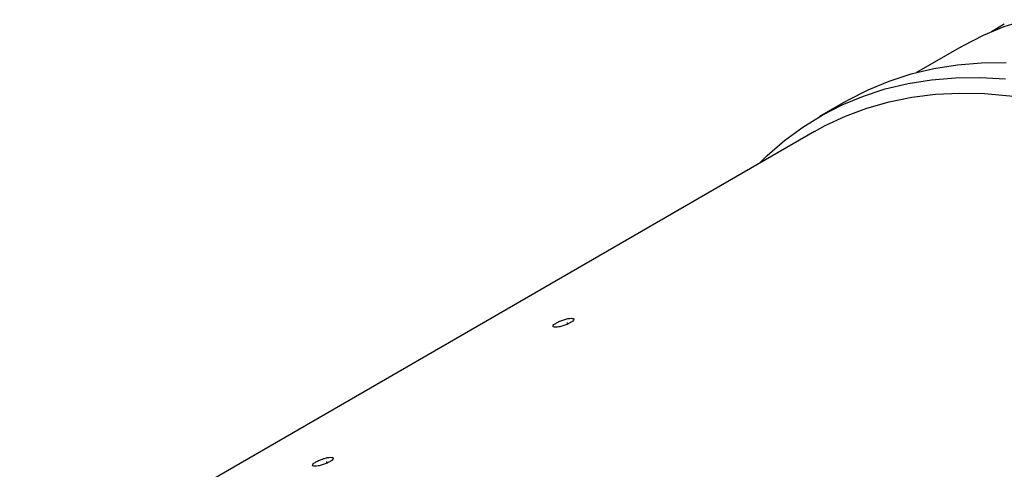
# Model space of a CAD drawing. Extents: x 5 to 297, y -3 to 205.
# Tile 14 of 35: x 59 to 80, y 60 to 69. Entities that reach past the tile are written whole.
import ezdxf

# ---------------------------------------------------------------- set-up
doc = ezdxf.new("R2010")
doc.units = 0
doc.layers.get('0').update_dxf_attribs({"linetype": 'CONTINUOUS'})

msp = doc.modelspace()

# ---------------------------------------------------------------- linework, layer by layer
at = {"color": 7, "linetype": 'CONTINUOUS'}
for p, q in [((80.082, 69.192), (79.808, 69.034)), ((79.164, 68.714), (78.219, 68.168)), ((76.711, 67.555), (76.161, 67.237)), ((76.052, 66.918), (59.177, 57.176))]:
    msp.add_line(p, q, dxfattribs=at)
at = {"color": 7, "linetype": 'CONTINUOUS', "flags": 128}
for points in [[(79.164, 68.714), (79.215, 68.743), (79.638, 68.959), (80.081, 69.142), (80.54, 69.29)], [(76.711, 67.555), (76.763, 67.584), (77.192, 67.803), (77.64, 67.988), (78.105, 68.138), (78.587, 68.252), (79.085, 68.33), (79.596, 68.373), (80.122, 68.38)], [(74.876, 66.239), (75.047, 66.406), (75.414, 66.726), (75.803, 67.013), (76.213, 67.267), (76.642, 67.486), (77.09, 67.671), (77.555, 67.82), (78.037, 67.934), (78.535, 68.013), (79.047, 68.056), (79.572, 68.062), (80.109, 68.033)], [(76.052, 66.918), (76.28, 67.042), (76.713, 67.245), (77.165, 67.414), (77.634, 67.547), (78.12, 67.645), (78.62, 67.707), (79.134, 67.733), (79.66, 67.724), (80.198, 67.678), (80.747, 67.597), (81.304, 67.481), (81.87, 67.329), (82.442, 67.142), (83.019, 66.921), (83.6, 66.665), (84.183, 66.376), (84.768, 66.055)], [(70.819, 62.836), (70.807, 62.849), (70.793, 62.853)], [(65.712, 59.888), (65.7, 59.9), (65.686, 59.905)]]:
    msp.add_lwpolyline(points, dxfattribs=at)
at = {"color": 7, "linetype": 'CONTINUOUS'}
for points in [[(70.884, 62.955), (70.863, 62.954), (70.819, 62.951), (70.732, 62.927), (70.645, 62.895), (70.569, 62.857), (70.514, 62.82), (70.494, 62.789), (70.504, 62.768), (70.55, 62.763), (70.62, 62.77), (70.707, 62.792), (70.795, 62.823), (70.871, 62.861), (70.926, 62.898), (70.945, 62.93), (70.936, 62.952), (70.902, 62.954), (70.884, 62.955)], [(65.777, 60.007), (65.756, 60.006), (65.712, 60.002), (65.625, 59.979), (65.538, 59.947), (65.462, 59.909), (65.407, 59.871), (65.387, 59.841), (65.397, 59.82), (65.444, 59.815), (65.513, 59.822), (65.6, 59.844), (65.688, 59.875), (65.764, 59.912), (65.819, 59.95), (65.838, 59.981), (65.829, 60.004), (65.795, 60.006), (65.777, 60.007)]]:
    msp.add_open_spline(points, degree=3, knots=[0, 0, 0, 0, 0.062726, 0.125201, 0.187499, 0.250009, 0.312298, 0.37482, 0.437365, 0.500047, 0.562613, 0.625275, 0.687569, 0.750089, 0.812335, 0.874895, 0.937527, 1, 1, 1, 1], dxfattribs=at)

doc.saveas('drawing.dxf')
